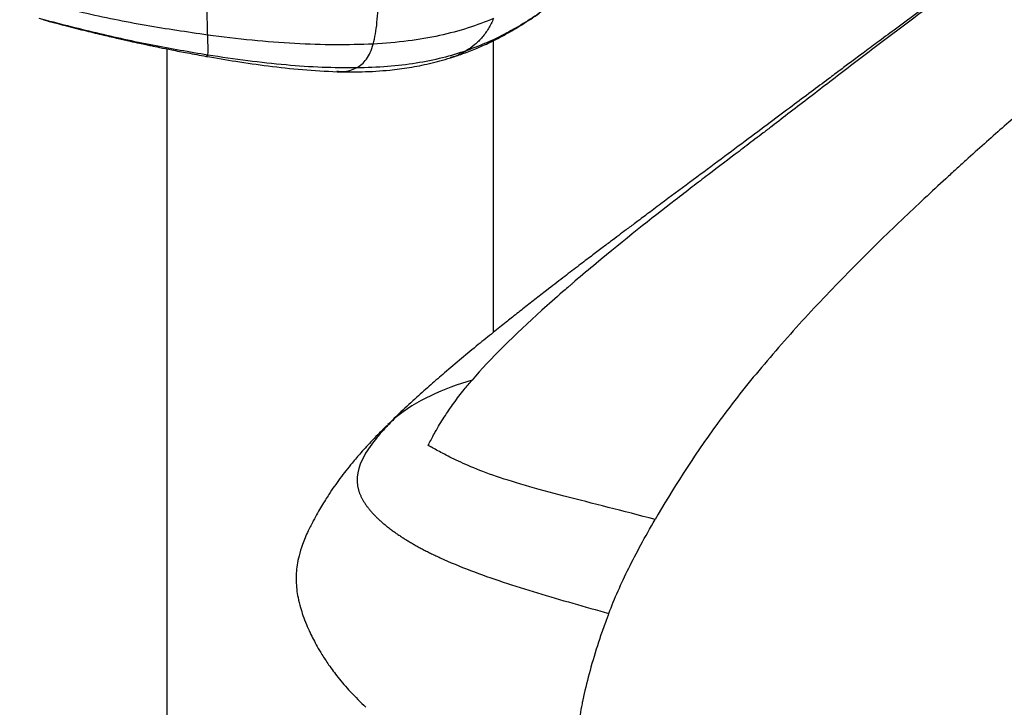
# Paper-space layout '_Trimetric' of a CAD drawing. Header units: millimetres. Extents: x -822 to 1029, y -202 to 1012.
# Tile 2 of 18: x -749 to -544, y 384 to 528. Entities that reach past the tile are written whole.
import ezdxf

# ---------------------------------------------------------------- set-up
doc = ezdxf.new("R2010")
doc.units = ezdxf.units.MM

psp = doc.layouts.new('_Trimetric')

# ---------------------------------------------------------------- linework, layer by layer
at = {"color": 7, "linetype": 'Continuous', "lineweight": 25}
for p, q in [((-650.54, 462.51), (-650.54, 523.32)), ((-718.54, 521.58), (-718.54, 190.33)), ((-710.37, 520.08), (-710.04, 520.28)), ((-671.02, 444.68), (-672.68, 443))]:
    psp.add_line(p, q, dxfattribs=at)
for points, knots in [([(-436.99, 615.96), (-438.29, 614.26), (-439.68, 612.61), (-442.95, 609.25), (-444.84, 607.53), (-447.74, 605.21), (-448.36, 604.72), (-449.03, 604.21), (-449.06, 604.19), (-449.08, 604.18), (-449.09, 604.17), (-449.09, 604.17), (-449.11, 604.15), (-449.17, 604.1), (-449.31, 604), (-449.6, 603.78), (-450.5, 603.11), (-451.37, 602.48), (-453.51, 600.94), (-455.04, 599.88), (-459.84, 596.64), (-463.31, 594.39), (-468.6, 591.01), (-470.37, 589.89), (-473.01, 588.22), (-474.11, 587.53), (-475.24, 586.81), (-475.53, 586.63), (-475.6, 586.58), (-475.63, 586.57), (-475.64, 586.56), (-475.64, 586.56), (-475.64, 586.56), (-475.7, 586.52), (-475.97, 586.35), (-477.1, 585.63), (-484.97, 580.66), (-491.99, 576.19), (-499.54, 571.42), (-501.04, 570.48), (-504.01, 568.62), (-505.49, 567.69), (-509.9, 564.93), (-512.81, 563.1), (-518.58, 559.43), (-521.44, 557.58), (-527.14, 553.8), (-529.98, 551.86), (-538.48, 545.94), (-544.15, 541.84), (-555.67, 533.41), (-561.51, 529.09), (-568.82, 523.59), (-570.28, 522.49), (-573.2, 520.27), (-574.67, 519.15), (-579.02, 515.83), (-581.89, 513.62), (-587.39, 509.39), (-590.04, 507.35), (-593.11, 505), (-593.71, 504.54), (-594.9, 503.63), (-596.63, 502.31), (-598.28, 501.05), (-601.53, 498.59), (-603.62, 497.01), (-606.87, 494.53), (-607.97, 493.69), (-610.25, 491.93), (-611.43, 491.03), (-617.6, 486.24), (-623.33, 481.72), (-630.62, 475.65), (-632.09, 474.41), (-633.73, 473.01), (-633.95, 472.82), (-634.21, 472.6), (-634.28, 472.53), (-634.32, 472.5), (-634.34, 472.48), (-634.35, 472.47), (-634.36, 472.47), (-634.36, 472.46), (-634.41, 472.42), (-634.64, 472.23), (-635.23, 471.72), (-637.22, 469.99), (-639.02, 468.4), (-646.05, 462.05), (-651.22, 456.98), (-654.98, 452.58)], [0, 0, 0, 0, 0.03125, 0.03125, 0.0625, 0.0625, 0.070313, 0.070557, 0.070679, 0.07074, 0.07074, 0.070801, 0.070801, 0.071289, 0.072266, 0.074219, 0.078125, 0.09375, 0.09375, 0.125, 0.125, 0.1875, 0.1875, 0.21875, 0.21875, 0.234375, 0.238281, 0.239258, 0.239502, 0.239624, 0.239685, 0.239685, 0.239746, 0.239746, 0.240234, 0.242187, 0.25, 0.3125, 0.3125, 0.328125, 0.328125, 0.34375, 0.34375, 0.375, 0.375, 0.40625, 0.40625, 0.4375, 0.4375, 0.5, 0.5, 0.5625, 0.5625, 0.578125, 0.578125, 0.59375, 0.59375, 0.625, 0.625, 0.65625, 0.65625, 0.664062, 0.664062, 0.671875, 0.6875, 0.6875, 0.71875, 0.71875, 0.734375, 0.734375, 0.75, 0.75, 0.8125, 0.8125, 0.828125, 0.828125, 0.830078, 0.830566, 0.830811, 0.830933, 0.830994, 0.831024, 0.831024, 0.831055, 0.831055, 0.832031, 0.835937, 0.84375, 0.875, 0.875, 1, 1, 1, 1]), ([(-380.58, 608.3), (-381.81, 608.18), (-382.89, 607.95), (-385.33, 607.16), (-386.69, 606.6), (-389.35, 605.43), (-390.34, 604.99), (-392.59, 603.98), (-393.85, 603.42), (-397.9, 601.6), (-400.99, 600.21), (-405.8, 598.03), (-407.43, 597.29), (-409.87, 596.17), (-411.09, 595.61), (-412.4, 595.01), (-412.95, 594.76), (-413.1, 594.69), (-413.15, 594.66), (-413.15, 594.66), (-413.15, 594.66), (-413.16, 594.66), (-413.18, 594.65), (-413.22, 594.63), (-413.31, 594.59), (-413.78, 594.37), (-414.23, 594.16), (-420.93, 591.04), (-426.77, 588.23), (-433.72, 584.52), (-434.5, 584.1), (-436.06, 583.24), (-436.86, 582.81), (-439.25, 581.47), (-440.87, 580.55), (-445.79, 577.69), (-449.16, 575.66), (-454.25, 572.49), (-455.96, 571.41), (-459.38, 569.22), (-461.08, 568.1), (-466.21, 564.72), (-473.03, 560.1), (-479.83, 555.31), (-486.62, 550.49), (-490.02, 548.06), (-496.8, 543.14), (-501.89, 539.4), (-506.99, 535.56), (-510.39, 532.97), (-512.09, 531.66), (-520.58, 525.07), (-527.27, 519.67), (-533.69, 514.35), (-534.39, 513.77), (-535.75, 512.63), (-536.42, 512.07), (-538.38, 510.42), (-539.64, 509.34), (-543.36, 506.15), (-545.75, 504.06), (-549.5, 500.7), (-550.78, 499.55), (-552.78, 497.74), (-553.46, 497.12), (-554.86, 495.85), (-555.57, 495.2), (-559.18, 491.88), (-562.28, 489), (-568.73, 482.85), (-572.07, 479.58), (-578.82, 472.76), (-582.23, 469.2), (-588.91, 461.93), (-592.18, 458.22), (-596.79, 452.68), (-598.28, 450.83), (-601.15, 447.17), (-602.52, 445.35), (-609.07, 436.36), (-613.37, 429.5), (-616.84, 423.53)], [0, 0, 0, 0, 0.0625, 0.0625, 0.125, 0.125, 0.15625, 0.15625, 0.1875, 0.1875, 0.25, 0.25, 0.28125, 0.28125, 0.296875, 0.304688, 0.306641, 0.307617, 0.307648, 0.307648, 0.307678, 0.307678, 0.307739, 0.307861, 0.308105, 0.308594, 0.3125, 0.3125, 0.375, 0.375, 0.382813, 0.382813, 0.390625, 0.390625, 0.40625, 0.40625, 0.4375, 0.4375, 0.453125, 0.453125, 0.46875, 0.46875, 0.5, 0.53125, 0.53125, 0.5625, 0.5625, 0.59375, 0.609375, 0.609375, 0.625, 0.625, 0.6875, 0.6875, 0.695313, 0.695313, 0.703125, 0.703125, 0.71875, 0.71875, 0.75, 0.75, 0.765625, 0.765625, 0.773438, 0.773438, 0.78125, 0.78125, 0.8125, 0.8125, 0.84375, 0.84375, 0.875, 0.875, 0.90625, 0.90625, 0.921875, 0.921875, 0.9375, 0.9375, 1, 1, 1, 1]), ([(-451.42, 605.17), (-451.75, 604.7), (-452.54, 603.56), (-453.47, 602.39), (-454.16, 601.56), (-454.5, 601.17), (-454.51, 601.15), (-454.54, 601.12), (-454.46, 601.22), (-454.42, 601.27), (-454.68, 601.03), (-454.99, 600.75), (-455.47, 600.34), (-456.22, 599.73), (-457.23, 598.94), (-458.38, 598.09), (-459.49, 597.29), (-460.47, 596.6), (-461.61, 595.81), (-463.11, 594.78), (-465.06, 593.48), (-466.97, 592.22), (-468.67, 591.12), (-470.15, 590.17), (-471.52, 589.29), (-472.91, 588.4), (-474.16, 587.6), (-475.23, 586.92), (-476.1, 586.37), (-476.99, 585.81), (-478.05, 585.13), (-479.49, 584.22), (-482.09, 582.57), (-485.7, 580.28), (-490.19, 577.42), (-494.75, 574.52), (-499.21, 571.7), (-503.41, 569.04), (-507.49, 566.48), (-511.42, 564.01), (-515.19, 561.64), (-518.56, 559.49), (-521.71, 557.47), (-524.75, 555.49), (-527.86, 553.43), (-531.11, 551.24), (-534.61, 548.85), (-538.47, 546.17), (-542.34, 543.45), (-546.19, 540.71), (-549.96, 538), (-553.99, 535.09), (-558.24, 531.99), (-562.62, 528.78), (-566.76, 525.73), (-570.39, 523.04), (-573.34, 520.85), (-575.87, 518.97), (-578.26, 517.18), (-581.08, 515.08), (-584.45, 512.56), (-588.5, 509.53), (-593.09, 506.09), (-598.23, 502.24), (-603.82, 498.08), (-609.68, 493.72), (-614.61, 490.06), (-618.39, 487.24), (-620.79, 485.44), (-622.74, 483.98), (-624.47, 482.68), (-626.22, 481.36), (-628.21, 479.86), (-630.52, 478.11), (-633.17, 476.1), (-636.19, 473.78), (-638.73, 471.82), (-640.68, 470.31), (-641.92, 469.34), (-643.17, 468.37), (-644.41, 467.4), (-645.64, 466.42), (-646.79, 465.51), (-648.4, 464.23), (-650.77, 462.33), (-653.84, 459.84), (-657.23, 457.04), (-660.51, 454.26), (-663.62, 451.56), (-666.65, 448.86), (-669.66, 446.09), (-671.63, 444.17), (-672.54, 443.28)], [0, 0, 0, 0, 0.006506, 0.015793, 0.021266, 0.025334, 0.028372, 0.031725, 0.039761, 0.047781, 0.054674, 0.060703, 0.066537, 0.073905, 0.083492, 0.094076, 0.103185, 0.110592, 0.11705, 0.126762, 0.137478, 0.147585, 0.156311, 0.163591, 0.169977, 0.17683, 0.184195, 0.188251, 0.192438, 0.196752, 0.201188, 0.207845, 0.217099, 0.237626, 0.258824, 0.280617, 0.30196, 0.321375, 0.338987, 0.357635, 0.374193, 0.388807, 0.40158, 0.414618, 0.42712, 0.439675, 0.453333, 0.468592, 0.485511, 0.500229, 0.515978, 0.532507, 0.549778, 0.567786, 0.585377, 0.599538, 0.611293, 0.620684, 0.629858, 0.640051, 0.654472, 0.670336, 0.688442, 0.709288, 0.731685, 0.754556, 0.777832, 0.788861, 0.798101, 0.805383, 0.811115, 0.817542, 0.824921, 0.833301, 0.843134, 0.854337, 0.866943, 0.871506, 0.876205, 0.880944, 0.885708, 0.890496, 0.895303, 0.899282, 0.909381, 0.921456, 0.935323, 0.949777, 0.961394, 0.973805, 0.987937, 1, 1, 1, 1]), ([(-710.06, 524.45), (-710.09, 525.12), (-710.13, 526.44), (-710.14, 528.94), (-710.11, 531.68), (-710.07, 533.69), (-710.04, 534.69)], [0, 0, 0, 0, 0.254759, 0.504893, 0.75259, 1, 1, 1, 1]), ([(-710.06, 524.45), (-714.36, 525.09), (-723.14, 526.38), (-736.16, 529.02), (-744.84, 531.25), (-749.22, 532.38)], [0, 0, 0, 0, 0.321656, 0.657336, 1, 1, 1, 1]), ([(-675.56, 522.59), (-675.4, 523.26), (-675.08, 524.58), (-674.77, 527.05), (-674.59, 529.75), (-674.56, 531.75), (-674.55, 532.74)], [0, 0, 0, 0, 0.2592061, 0.5107249, 0.7569322, 1, 1, 1, 1]), ([(-639.57, 530), (-640.81, 529.14), (-643.26, 527.45), (-647.26, 525.1), (-651.47, 522.96), (-654.62, 521.78), (-656.18, 521.19)], [0, 0, 0, 0, 0.262667, 0.515465, 0.760256, 1, 1, 1, 1]), ([(-710.04, 520.28), (-713.88, 520.94), (-721.73, 522.29), (-733.4, 524.84), (-741.19, 526.87), (-745.13, 527.89)], [0, 0, 0, 0, 0.321682, 0.657283, 1, 1, 1, 1]), ([(-744.24, 527.63), (-742.66, 527.21), (-739.7, 526.42), (-735.52, 525.37), (-731.91, 524.5), (-728.87, 523.79), (-726.4, 523.23), (-724.47, 522.81), (-723.02, 522.5), (-721.62, 522.21), (-719.83, 521.83), (-717.31, 521.33), (-714.08, 520.7), (-711.67, 520.27), (-710.36, 520.03)], [0, 0, 0, 0, 0.144388, 0.270802, 0.379364, 0.470365, 0.544184, 0.601222, 0.641854, 0.673011, 0.723681, 0.796284, 0.889164, 1, 1, 1, 1]), ([(-650.5, 527.9), (-652.24, 527.22), (-655.75, 525.84), (-661.79, 524.26), (-668.45, 523.1), (-673.14, 522.76), (-675.56, 522.59)], [0, 0, 0, 0, 0.235459, 0.47637, 0.728762, 1, 1, 1, 1]), ([(-659.5, 519.71), (-658.67, 519.98), (-656.87, 520.56), (-654.11, 521.64), (-651.09, 523), (-647.86, 524.67), (-644.4, 526.7), (-642.17, 528.21), (-640.97, 529.01)], [0, 0, 0, 0, 0.112554, 0.243786, 0.395509, 0.570113, 0.770514, 1, 1, 1, 1]), ([(-650.5, 527.9), (-650.84, 527.19), (-651.53, 525.75), (-652.85, 523.97), (-654.38, 522.4), (-655.57, 521.6), (-656.18, 521.19)], [0, 0, 0, 0, 0.235648, 0.480451, 0.735131, 1, 1, 1, 1]), ([(-675.56, 522.59), (-678.2, 522.51), (-683.7, 522.33), (-692.11, 522.66), (-701, 523.33), (-706.98, 524.07), (-710.06, 524.45)], [0, 0, 0, 0, 0.222391, 0.463727, 0.723549, 1, 1, 1, 1]), ([(-710.04, 520.28), (-710.01, 520.43), (-709.95, 520.71), (-709.94, 521.55), (-709.99, 522.71), (-710.04, 523.87), (-710.06, 524.45)], [0, 0, 0, 0, 0.2520597, 0.5019852, 0.7507013, 1, 1, 1, 1]), ([(-679.1, 517.61), (-678.71, 517.85), (-677.94, 518.32), (-676.98, 519.41), (-676.16, 520.76), (-675.76, 521.99), (-675.56, 522.59)], [0, 0, 0, 0, 0.261968, 0.515496, 0.76105, 1, 1, 1, 1]), ([(-656.18, 521.19), (-657.82, 520.67), (-661.12, 519.62), (-666.68, 518.53), (-672.72, 517.79), (-676.92, 517.67), (-679.1, 517.61)], [0, 0, 0, 0, 0.235989, 0.476662, 0.728768, 1, 1, 1, 1]), ([(-656.18, 521.19), (-657.06, 520.68), (-658.1, 520.07), (-659.32, 519.8), (-659.52, 519.76)], [0, 0, 0, 0, 0.837603, 1, 1, 1, 1]), ([(-710.35, 520.03), (-708.3, 519.68), (-704.02, 518.94), (-697.35, 518), (-690.31, 517.19), (-685.48, 516.95), (-683.06, 516.83)], [0, 0, 0, 0, 0.229868, 0.478421, 0.737858, 1, 1, 1, 1]), ([(-679.1, 517.61), (-681.47, 517.63), (-686.41, 517.66), (-693.95, 518.21), (-701.91, 519.06), (-707.27, 519.87), (-710.04, 520.28)], [0, 0, 0, 0, 0.222104, 0.463613, 0.723591, 1, 1, 1, 1]), ([(-683.06, 516.83), (-681.33, 516.8), (-677.72, 516.75), (-672.68, 517.07), (-667.99, 517.68), (-663.74, 518.49), (-660.94, 519.3), (-659.5, 519.71)], [0, 0, 0, 0, 0.219429, 0.459271, 0.629887, 0.809613, 1, 1, 1, 1]), ([(-683.13, 516.95), (-682.71, 516.9), (-681.16, 516.71), (-679.97, 517.23), (-679.1, 517.61)], [0, 0, 0, 0, 0.270333, 1, 1, 1, 1]), ([(-654.98, 452.58), (-657.93, 451.69), (-660.87, 450.61), (-666.34, 448.01), (-668.86, 446.48), (-671.01, 444.68)], [0, 0, 0, 0, 0.5, 0.5, 1, 1, 1, 1]), ([(-664.11, 438.94), (-664.04, 439.1), (-663.78, 439.63), (-663.29, 440.58), (-662.29, 442.42), (-660.8, 444.87), (-658.8, 447.8), (-657.1, 450.03), (-655.81, 451.61), (-655.26, 452.26), (-654.98, 452.58)], [0, 0, 0, 0, 0.0307346, 0.1037414, 0.1883728, 0.4048869, 0.6237364, 0.8446045, 0.922198, 1, 1, 1, 1]), ([(-672.73, 443.11), (-673.75, 442.08), (-675.59, 440.23), (-677.98, 437.62), (-679.79, 435.52), (-681.21, 433.76), (-682.47, 432.11), (-683.66, 430.46), (-684.69, 428.94), (-685.58, 427.56), (-686.37, 426.27), (-687.22, 424.81), (-688.12, 423.15), (-689.24, 420.95), (-690.31, 418.46), (-691.05, 416.04), (-691.44, 414.09), (-691.68, 411.84), (-691.62, 409.56), (-691.25, 407.17), (-690.76, 405.22), (-690.21, 403.46), (-689.53, 401.68), (-688.79, 400.02), (-688.03, 398.49), (-687.21, 396.97), (-686.17, 395.21), (-684.75, 393.05), (-682.8, 390.43), (-680.26, 387.44), (-678.2, 385.47), (-677.08, 384.4)], [0, 0, 0, 0, 0.076391, 0.137622, 0.184515, 0.217714, 0.248204, 0.276736, 0.304292, 0.322799, 0.343886, 0.367431, 0.393274, 0.425495, 0.467175, 0.50162, 0.531141, 0.558213, 0.608341, 0.63273, 0.662055, 0.686598, 0.713715, 0.739192, 0.76027, 0.781836, 0.807531, 0.841673, 0.884835, 0.937827, 1, 1, 1, 1]), ([(-671.01, 444.68), (-671.35, 444.34), (-671.69, 443.99), (-672.35, 443.31), (-672.67, 442.98), (-673.61, 441.97), (-674.19, 441.32), (-675.82, 439.37), (-676.73, 438.11), (-678.8, 434.4), (-679.32, 432.02), (-678.61, 429.61)], [0, 0, 0, 0, 0.0625, 0.0625, 0.125, 0.125, 0.25, 0.25, 0.5, 0.5, 1, 1, 1, 1]), ([(-616.84, 423.53), (-623.52, 425.26), (-629.98, 426.87), (-641.55, 429.92), (-646.66, 431.35), (-654.58, 434.11), (-657.4, 435.43), (-660.68, 437.08), (-661.62, 437.57), (-662.78, 438.2), (-663.13, 438.39), (-663.58, 438.64), (-663.72, 438.71), (-663.95, 438.84), (-664.05, 438.9), (-664.12, 438.94)], [0, 0, 0, 0, 0.25, 0.25, 0.5, 0.5, 0.75, 0.75, 0.875, 0.875, 0.9375, 0.9375, 0.96875, 0.96875, 1, 1, 1, 1]), ([(-678.61, 429.61), (-678.59, 429.52), (-678.54, 429.35), (-678.45, 429.09), (-678.35, 428.84), (-678.24, 428.58), (-678.12, 428.32), (-678, 428.06), (-677.86, 427.8), (-677.72, 427.54), (-677.57, 427.28), (-677.41, 427.03), (-677.24, 426.77), (-677.06, 426.51), (-676.88, 426.25), (-676.69, 426), (-676.48, 425.74), (-676.28, 425.48), (-676.06, 425.23), (-675.83, 424.97), (-675.6, 424.72), (-675.36, 424.46), (-675.12, 424.21), (-674.86, 423.96), (-674.6, 423.71), (-674.33, 423.46), (-674.06, 423.21), (-673.77, 422.96), (-673.48, 422.71), (-673.19, 422.46), (-672.88, 422.21), (-672.58, 421.97), (-672.26, 421.72), (-671.94, 421.48), (-671.61, 421.23), (-671.27, 420.99), (-670.93, 420.75), (-670.59, 420.51), (-670.24, 420.27), (-669.88, 420.03), (-669.51, 419.79), (-669.14, 419.56), (-668.77, 419.32), (-668.39, 419.09), (-668, 418.86), (-667.61, 418.63), (-667.21, 418.4), (-666.81, 418.17), (-666.4, 417.94), (-665.99, 417.71), (-665.58, 417.49), (-665.15, 417.26), (-664.73, 417.04), (-664.3, 416.82), (-663.86, 416.6), (-663.42, 416.38), (-662.97, 416.17), (-662.52, 415.95), (-662.07, 415.74), (-659.77, 414.67), (-655.35, 412.85), (-648.52, 410.45), (-641.36, 408.2), (-633.98, 406.05), (-629, 404.65), (-626.5, 403.95)], [0, 0, 0, 0, 0.007784, 0.01556, 0.023327, 0.031087, 0.038842, 0.046593, 0.054341, 0.062087, 0.069831, 0.077573, 0.085315, 0.093057, 0.100799, 0.108543, 0.116288, 0.124036, 0.131787, 0.139542, 0.1473, 0.155063, 0.162832, 0.170605, 0.178385, 0.18617, 0.193963, 0.201763, 0.20957, 0.217384, 0.225207, 0.233039, 0.240879, 0.248728, 0.256586, 0.264454, 0.272331, 0.280219, 0.288116, 0.296024, 0.303942, 0.311871, 0.31981, 0.32776, 0.335721, 0.343693, 0.351676, 0.35967, 0.367675, 0.37569, 0.383717, 0.391754, 0.399803, 0.407863, 0.415934, 0.424016, 0.432109, 0.440213, 0.448329, 0.456455, 0.562633, 0.670562, 0.779671, 0.889573, 1, 1, 1, 1]), ([(-626.5, 403.95), (-625.28, 407.1), (-623.93, 410.16), (-620.78, 416.54), (-618.97, 419.86), (-616.84, 423.53)], [0, 0, 0, 0, 0.5, 0.5, 1, 1, 1, 1]), ([(-626.5, 403.95), (-626.53, 403.88), (-626.55, 403.82), (-626.6, 403.7), (-626.67, 403.51), (-626.83, 403.08), (-627.16, 402.21), (-627.43, 401.46), (-627.96, 399.96), (-628.31, 398.96), (-629.29, 395.96), (-629.88, 393.97), (-630.93, 390.15), (-631.38, 388.31), (-631.8, 386.4), (-631.87, 386.08), (-631.94, 385.76), (-631.96, 385.63), (-631.97, 385.61), (-631.97, 385.6), (-631.97, 385.59), (-631.99, 385.52), (-632.02, 385.37), (-632.05, 385.22), (-632.23, 384.31), (-632.37, 383.53), (-632.73, 381.31), (-632.89, 379.94), (-633.03, 377.27), (-633.02, 375.98), (-632.86, 373.97), (-632.78, 373.29), (-632.67, 372.51), (-632.65, 372.38), (-632.63, 372.25), (-632.63, 372.2), (-632.62, 372.18), (-632.62, 372.17), (-632.62, 372.16), (-632.6, 372.05), (-632.56, 371.78), (-632.51, 371.51), (-632.23, 369.91), (-631.88, 368.43), (-631.03, 365.56), (-630.53, 364.17), (-629.69, 362.28), (-629.39, 361.68), (-628.93, 360.85), (-628.77, 360.59), (-628.53, 360.21), (-628.41, 360.02), (-628.27, 359.82), (-628.21, 359.73), (-628.16, 359.67), (-628.14, 359.64), (-628.12, 359.62)], [0, 0, 0, 0, 0.003906, 0.003906, 0.007812, 0.015625, 0.03125, 0.0625, 0.0625, 0.125, 0.125, 0.25, 0.25, 0.375, 0.375, 0.390625, 0.398437, 0.399414, 0.399902, 0.399902, 0.400391, 0.400391, 0.402344, 0.40625, 0.40625, 0.4375, 0.4375, 0.5, 0.5, 0.5625, 0.5625, 0.59375, 0.59375, 0.597656, 0.599609, 0.599609, 0.600098, 0.600098, 0.600586, 0.601562, 0.609375, 0.625, 0.625, 0.75, 0.75, 0.875, 0.875, 0.9375, 0.9375, 0.96875, 0.96875, 0.984375, 0.992187, 0.996094, 0.996094, 1, 1, 1, 1])]:
    psp.add_open_spline(points, degree=3, knots=knots, dxfattribs=at)

doc.saveas('drawing.dxf')
